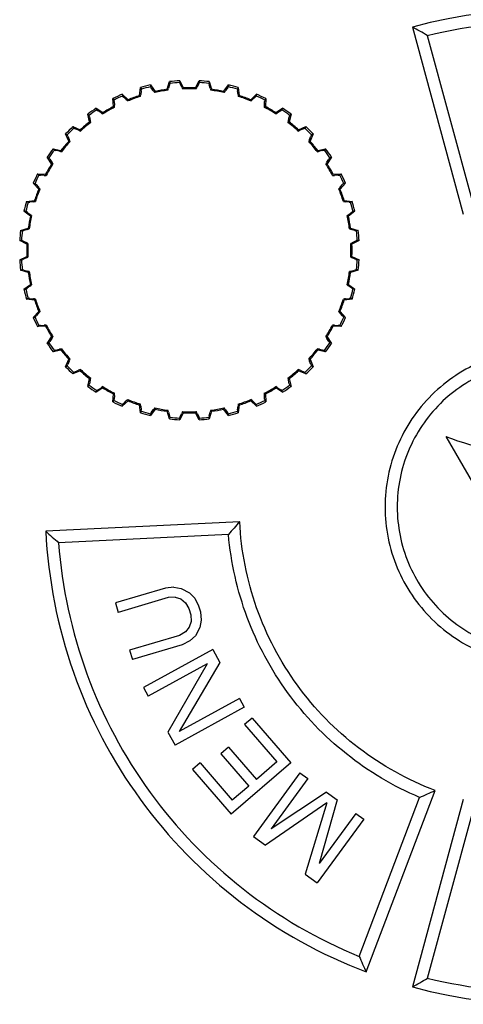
# Model space of a CAD drawing. Header units: millimetres. Extents: x -1 to 598, y -1 to 421.
# Tile 16 of 25: x 251.15 to 258.46, y 323.01 to 339.25. Entities that reach past the tile are written whole.
import ezdxf

# ---------------------------------------------------------------- set-up
doc = ezdxf.new("R2010")
doc.units = ezdxf.units.MM
doc.header["$LTSCALE"] = 32.67
doc.layers.get('0').update_dxf_attribs({"linetype": 'CONTINUOUS'})
doc.layers.add('CHAMFERS', color=7, linetype='CONTINUOUS')
doc.layers.add('ROUNDS', color=7, linetype='CONTINUOUS')

msp = doc.modelspace()

# ---------------------------------------------------------------- linework, layer by layer
at = {"color": 7, "linetype": 'CONTINUOUS'}
for p, q in [((253.3053, 338.1707), (253.3059, 338.1408)), ((253.3053, 338.1707), (253.3848, 338.0657)), ((253.5817, 338.1004), (253.6205, 338.2263)), ((253.6205, 338.2263), (253.6301, 338.1979)), ((253.7883, 338.241), (253.7837, 338.2114)), ((253.7883, 338.241), (253.8483, 338.1237)), ((254.0483, 338.1237), (254.1083, 338.241)), ((254.1083, 338.241), (254.1129, 338.2114)), ((254.2762, 338.2263), (254.2665, 338.1979)), ((254.2762, 338.2263), (254.3149, 338.1004)), ((254.5119, 338.0657), (254.5913, 338.1707)), ((254.5913, 338.1707), (254.5907, 338.1408)), ((252.8419, 338.0177), (252.8477, 337.9883)), ((252.8419, 338.0177), (252.9384, 337.928)), ((253.1263, 337.9964), (253.1426, 338.1271)), ((253.143, 337.9826), (253.1263, 337.9964)), ((253.1426, 338.1271), (253.157, 338.1009)), ((253.3773, 338.0454), (253.3848, 338.0657)), ((253.5957, 338.0839), (253.5817, 338.1004)), ((253.8374, 338.105), (253.8483, 338.1237)), ((254.0592, 338.105), (254.0483, 338.1237)), ((254.3009, 338.0839), (254.3149, 338.1004)), ((254.5194, 338.0454), (254.5119, 338.0657)), ((254.7541, 338.1271), (254.7396, 338.1009)), ((254.7537, 337.9826), (254.7703, 337.9964)), ((254.7541, 338.1271), (254.7703, 337.9964)), ((254.9583, 337.928), (255.0548, 338.0177)), ((255.0548, 338.0177), (255.0489, 337.9883)), ((252.6959, 337.8149), (252.6892, 337.9465)), ((252.6892, 337.9465), (252.708, 337.9231)), ((252.9345, 337.9067), (252.9384, 337.928)), ((254.9621, 337.9067), (254.9583, 337.928)), ((255.2075, 337.9465), (255.1887, 337.9231)), ((255.2075, 337.9465), (255.2008, 337.8149)), ((252.3035, 337.5614), (252.274, 337.6898)), ((252.274, 337.6898), (252.2966, 337.6701)), ((252.412, 337.7865), (252.4229, 337.7585)), ((252.412, 337.7865), (252.5226, 337.7149)), ((252.5225, 337.6933), (252.5226, 337.7149)), ((252.7146, 337.8042), (252.6959, 337.8149)), ((255.182, 337.8042), (255.2008, 337.8149)), ((255.374, 337.7149), (255.4846, 337.7865)), ((255.3741, 337.6933), (255.374, 337.7149)), ((255.4846, 337.7865), (255.4738, 337.7585)), ((255.6226, 337.6898), (255.5932, 337.5614)), ((255.6226, 337.6898), (255.6001, 337.6701)), ((252.3238, 337.5541), (252.3035, 337.5614)), ((255.5728, 337.5541), (255.5932, 337.5614)), ((251.961, 337.2436), (251.9097, 337.365)), ((251.9097, 337.365), (251.9354, 337.3495)), ((252.0289, 337.4841), (252.0444, 337.4585)), ((252.0289, 337.4841), (252.1502, 337.4329)), ((252.1539, 337.4115), (252.1502, 337.4329)), ((255.7428, 337.4115), (255.7464, 337.4329)), ((255.7464, 337.4329), (255.8677, 337.4841)), ((255.8677, 337.4841), (255.8522, 337.4585)), ((255.9869, 337.365), (255.9356, 337.2436)), ((255.9869, 337.365), (255.9613, 337.3495)), ((251.9823, 337.24), (251.961, 337.2436)), ((255.9143, 337.24), (255.9356, 337.2436)), ((251.7041, 337.1199), (251.7238, 337.0973)), ((251.7041, 337.1199), (251.8325, 337.0904)), ((251.8398, 337.0701), (251.8325, 337.0904)), ((256.0569, 337.0701), (256.0642, 337.0904)), ((256.0642, 337.0904), (256.1926, 337.1199)), ((256.1926, 337.1199), (256.1729, 337.0973)), ((251.679, 336.8712), (251.6074, 336.9818)), ((251.6074, 336.9818), (251.6354, 336.971)), ((251.7006, 336.8714), (251.679, 336.8712)), ((256.196, 336.8714), (256.2176, 336.8712)), ((256.2892, 336.9818), (256.2176, 336.8712)), ((256.2892, 336.9818), (256.2613, 336.971)), ((251.4474, 336.7047), (251.4708, 336.6859)), ((251.4474, 336.7047), (251.579, 336.698)), ((251.5897, 336.6792), (251.579, 336.698)), ((256.3069, 336.6792), (256.3176, 336.698)), ((256.3176, 336.698), (256.4492, 336.7047)), ((256.4492, 336.7047), (256.4259, 336.6859)), ((251.4659, 336.4555), (251.3762, 336.552)), ((251.3762, 336.552), (251.4056, 336.5462)), ((256.5204, 336.552), (256.4307, 336.4555)), ((256.5204, 336.552), (256.491, 336.5462)), ((251.4872, 336.4594), (251.4659, 336.4555)), ((256.4095, 336.4594), (256.4307, 336.4555)), ((251.2668, 336.2513), (251.3975, 336.2676)), ((251.2668, 336.2513), (251.293, 336.2369)), ((251.4113, 336.2509), (251.3975, 336.2676)), ((256.4853, 336.2509), (256.4991, 336.2676)), ((256.4991, 336.2676), (256.6299, 336.2513)), ((256.6299, 336.2513), (256.6036, 336.2369)), ((251.3282, 336.0091), (251.2231, 336.0886)), ((251.2231, 336.0886), (251.2531, 336.0879)), ((256.6735, 336.0886), (256.5684, 336.0091)), ((256.6735, 336.0886), (256.6435, 336.0879)), ((251.3485, 336.0166), (251.3282, 336.0091)), ((256.5481, 336.0166), (256.5684, 336.0091)), ((251.1676, 335.7734), (251.2935, 335.8121)), ((251.1676, 335.7734), (251.1959, 335.7638)), ((251.31, 335.7982), (251.2935, 335.8121)), ((256.5866, 335.7982), (256.6031, 335.8121)), ((256.6031, 335.8121), (256.7291, 335.7734)), ((256.7291, 335.7734), (256.7007, 335.7638)), ((251.1529, 335.6056), (251.1825, 335.6102)), ((251.2702, 335.5456), (251.1529, 335.6056)), ((251.2889, 335.5565), (251.2702, 335.5456)), ((256.6078, 335.5565), (256.6265, 335.5456)), ((256.7437, 335.6056), (256.6265, 335.5456)), ((256.7437, 335.6056), (256.7141, 335.6102)), ((251.1529, 335.2856), (251.2702, 335.3456)), ((251.1529, 335.2856), (251.1825, 335.281)), ((251.2889, 335.3347), (251.2702, 335.3456)), ((256.6078, 335.3347), (256.6265, 335.3456)), ((256.6265, 335.3456), (256.7437, 335.2856)), ((256.7437, 335.2856), (256.7141, 335.281)), ((251.1676, 335.1177), (251.1959, 335.1274)), ((251.2935, 335.079), (251.1676, 335.1177)), ((251.31, 335.093), (251.2935, 335.079)), ((256.5866, 335.093), (256.6031, 335.079)), ((256.7291, 335.1177), (256.6031, 335.079)), ((256.7291, 335.1177), (256.7007, 335.1274)), ((251.2231, 334.8026), (251.3282, 334.882)), ((251.2231, 334.8026), (251.2531, 334.8032)), ((251.3485, 334.8745), (251.3282, 334.882)), ((256.5481, 334.8745), (256.5684, 334.882)), ((256.5684, 334.882), (256.6735, 334.8026)), ((256.6735, 334.8026), (256.6435, 334.8032)), ((251.2668, 334.6398), (251.293, 334.6543)), ((251.3975, 334.6236), (251.2668, 334.6398)), ((251.4113, 334.6402), (251.3975, 334.6236)), ((256.4853, 334.6402), (256.4991, 334.6236)), ((256.6299, 334.6398), (256.4991, 334.6236)), ((256.6299, 334.6398), (256.6036, 334.6543)), ((251.3762, 334.3391), (251.4659, 334.4356)), ((251.4872, 334.4318), (251.4659, 334.4356)), ((256.4095, 334.4318), (256.4307, 334.4356)), ((256.4307, 334.4356), (256.5204, 334.3391)), ((251.3762, 334.3391), (251.4056, 334.3449)), ((256.5204, 334.3391), (256.491, 334.3449)), ((251.4474, 334.1864), (251.4708, 334.2052)), ((251.579, 334.1931), (251.4474, 334.1864)), ((251.5897, 334.2119), (251.579, 334.1931)), ((256.3069, 334.2119), (256.3176, 334.1931)), ((256.4492, 334.1864), (256.3176, 334.1931)), ((256.4492, 334.1864), (256.4259, 334.2052)), ((251.6074, 333.9093), (251.679, 334.0199)), ((251.7006, 334.0198), (251.679, 334.0199)), ((256.196, 334.0198), (256.2176, 334.0199)), ((256.2176, 334.0199), (256.2892, 333.9093)), ((251.6074, 333.9093), (251.6354, 333.9201)), ((251.8325, 333.8007), (251.7041, 333.7713)), ((251.7041, 333.7713), (251.7238, 333.7938)), ((251.8398, 333.8211), (251.8325, 333.8007)), ((256.0569, 333.8211), (256.0642, 333.8007)), ((256.1926, 333.7713), (256.0642, 333.8007)), ((256.1926, 333.7713), (256.1729, 333.7938)), ((256.2892, 333.9093), (256.2613, 333.9201)), ((251.9097, 333.5261), (251.961, 333.6475)), ((251.9823, 333.6511), (251.961, 333.6475)), ((255.9143, 333.6511), (255.9356, 333.6475)), ((255.9356, 333.6475), (255.9869, 333.5261)), ((251.9097, 333.5261), (251.9354, 333.5417)), ((252.1502, 333.4583), (252.0289, 333.407)), ((252.1539, 333.4796), (252.1502, 333.4583)), ((255.7428, 333.4796), (255.7464, 333.4583)), ((255.8677, 333.407), (255.7464, 333.4583)), ((255.9869, 333.5261), (255.9613, 333.5417)), ((252.0289, 333.407), (252.0444, 333.4326)), ((252.274, 333.2013), (252.3035, 333.3297)), ((252.3238, 333.337), (252.3035, 333.3297)), ((255.5728, 333.337), (255.5932, 333.3297)), ((255.5932, 333.3297), (255.6226, 333.2013)), ((255.8677, 333.407), (255.8522, 333.4326)), ((252.274, 333.2013), (252.2966, 333.221)), ((252.5226, 333.1762), (252.412, 333.1047)), ((252.412, 333.1047), (252.4229, 333.1326)), ((252.5225, 333.1979), (252.5226, 333.1762)), ((255.3741, 333.1979), (255.374, 333.1762)), ((255.4846, 333.1047), (255.374, 333.1762)), ((255.4846, 333.1047), (255.4738, 333.1326)), ((255.6226, 333.2013), (255.6001, 333.221)), ((252.6892, 332.9447), (252.6959, 333.0762)), ((252.6892, 332.9447), (252.708, 332.968)), ((252.7146, 333.0869), (252.6959, 333.0762)), ((252.9384, 332.9632), (252.8419, 332.8735)), ((252.9345, 332.9844), (252.9384, 332.9632)), ((254.9621, 332.9844), (254.9583, 332.9632)), ((255.0548, 332.8735), (254.9583, 332.9632)), ((255.182, 333.0869), (255.2008, 333.0762)), ((255.2075, 332.9447), (255.1887, 332.968)), ((255.2008, 333.0762), (255.2075, 332.9447)), ((252.8419, 332.8735), (252.8477, 332.9029)), ((253.143, 332.9086), (253.1263, 332.8947)), ((253.1426, 332.764), (253.1263, 332.8947)), ((253.3848, 332.8255), (253.3053, 332.7204)), ((253.3773, 332.8458), (253.3848, 332.8255)), ((253.5957, 332.8072), (253.5817, 332.7908)), ((253.6205, 332.6648), (253.5817, 332.7908)), ((254.3149, 332.7908), (254.2762, 332.6648)), ((254.3009, 332.8072), (254.3149, 332.7908)), ((254.5194, 332.8458), (254.5119, 332.8255)), ((254.5913, 332.7204), (254.5119, 332.8255)), ((254.7537, 332.9086), (254.7703, 332.8947)), ((254.7703, 332.8947), (254.7541, 332.764)), ((255.0548, 332.8735), (255.0489, 332.9029)), ((253.1426, 332.764), (253.157, 332.7903)), ((253.3053, 332.7204), (253.3059, 332.7504)), ((253.6205, 332.6648), (253.6301, 332.6932)), ((253.7883, 332.6501), (253.7837, 332.6798)), ((253.8483, 332.7674), (253.7883, 332.6501)), ((253.8374, 332.7861), (253.8483, 332.7674)), ((254.0592, 332.7861), (254.0483, 332.7674)), ((254.1083, 332.6501), (254.0483, 332.7674)), ((254.1083, 332.6501), (254.1129, 332.6798)), ((254.2762, 332.6648), (254.2665, 332.6932)), ((254.5913, 332.7204), (254.5907, 332.7504)), ((254.7541, 332.764), (254.7396, 332.7903)), ((258.1723, 332.376), (259.7723, 329.6048)), ((253.5534, 329.8756), (252.7314, 329.6315)), ((253.6937, 329.889), (253.5534, 329.8756)), ((253.6937, 329.889), (253.8151, 329.8685)), ((253.8151, 329.8685), (253.952, 329.7962)), ((253.5996, 329.7198), (252.7776, 329.4757)), ((253.7134, 329.7253), (253.5996, 329.7198)), ((253.7134, 329.7253), (253.8084, 329.697)), ((253.952, 329.7962), (254.0359, 329.7081)), ((254.0359, 329.7081), (254.101, 329.5861)), ((252.7314, 329.6315), (252.7776, 329.4757)), ((253.8084, 329.697), (253.8845, 329.6349)), ((253.8845, 329.6349), (253.9419, 329.5389)), ((254.101, 329.5861), (254.1318, 329.4823)), ((253.9419, 329.5389), (253.9727, 329.435)), ((253.9727, 329.435), (253.977, 329.3233)), ((254.1318, 329.4823), (254.1438, 329.3446)), ((253.9471, 329.2297), (253.883, 329.1541)), ((253.977, 329.3233), (253.9471, 329.2297)), ((254.1216, 329.225), (254.0464, 329.0897)), ((254.1438, 329.3446), (254.1216, 329.225)), ((253.7846, 329.0967), (252.9627, 328.8526)), ((253.883, 329.1541), (253.7846, 329.0967)), ((254.0464, 329.0897), (253.9558, 329.0062)), ((253.8309, 328.9409), (253.0089, 328.6968)), ((253.9558, 329.0062), (253.8309, 328.9409)), ((252.9627, 328.8526), (253.0089, 328.6968)), ((254.3344, 328.8615), (253.1934, 328.2385)), ((254.3344, 328.8615), (254.4512, 328.6475)), ((254.2423, 328.6261), (253.2713, 328.0958)), ((254.2423, 328.6261), (253.5958, 327.5016)), ((254.4512, 328.6475), (253.7804, 327.5098)), ((253.1934, 328.2385), (253.2713, 328.0958)), ((254.7757, 328.0533), (253.7804, 327.5098)), ((254.7757, 328.0533), (254.8536, 327.9107)), ((254.8536, 327.9107), (253.7126, 327.2876)), ((254.9835, 327.7329), (254.8578, 327.6246)), ((254.8578, 327.6246), (255.388, 327.009)), ((254.9835, 327.7329), (255.6197, 326.9941)), ((253.5958, 327.5016), (253.7126, 327.2876)), ((254.5931, 327.2538), (254.4674, 327.1455)), ((254.4674, 327.1455), (254.9269, 326.6119)), ((254.5931, 327.2538), (255.0526, 326.7202)), ((254.1242, 326.9929), (253.9984, 326.8846)), ((254.1242, 326.9929), (254.6544, 326.3772)), ((255.6197, 326.9941), (254.6347, 326.1458)), ((255.388, 327.009), (255.0526, 326.7202)), ((253.9984, 326.8846), (254.6347, 326.1458)), ((255.7697, 326.8305), (255.0035, 325.7803)), ((255.7697, 326.8305), (255.901, 326.7347)), ((255.901, 326.7347), (255.2978, 325.908)), ((254.9269, 326.6119), (254.6544, 326.3772)), ((256.2073, 326.5112), (255.2978, 325.908)), ((256.2073, 326.5112), (256.3823, 326.3835)), ((256.2133, 326.3356), (255.2004, 325.6366)), ((256.2133, 326.3356), (255.8567, 325.1577)), ((256.3823, 326.3835), (256.0854, 325.3333)), ((256.6886, 326.16), (256.0854, 325.3333)), ((256.6886, 326.16), (256.8199, 326.0642)), ((256.8199, 326.0642), (256.0536, 325.0141)), ((255.0035, 325.7803), (255.2004, 325.6366)), ((255.8567, 325.1577), (256.0536, 325.0141))]:
    msp.add_line(p, q, dxfattribs=at)
for centre, radius, start, end in [((253.9483, 335.4456), 2.8, 103.27583, 106.72417), ((253.9483, 335.4456), 2.8, 93.27583, 96.72417), ((253.9483, 335.4456), 2.8, 83.27583, 86.72417), ((253.9483, 335.4456), 2.8, 73.27583, 76.72417), ((253.9483, 335.4456), 2.8, 113.27583, 116.72417), ((253.9483, 335.4456), 2.68, 107.8616, 112.1384), ((253.9483, 335.4456), 2.68, 97.8616, 102.1384), ((253.9483, 335.4456), 2.68, 87.8616, 92.1384), ((253.9483, 335.4456), 2.68, 77.8616, 82.1384), ((253.9483, 335.4456), 2.68, 67.8616, 72.1384), ((253.9483, 335.4456), 2.8, 63.27583, 66.72417), ((253.9483, 335.4456), 2.8, 123.27583, 126.72417), ((253.9483, 335.4456), 2.68, 117.8616, 122.1384), ((253.9483, 335.4456), 2.68, 57.8616, 62.1384), ((253.9483, 335.4456), 2.8, 53.27583, 56.72417), ((253.9483, 335.4456), 2.68, 127.8616, 132.1384), ((253.9483, 335.4456), 2.68, 47.8616, 52.1384), ((253.9483, 335.4456), 2.8, 133.27583, 136.72417), ((253.9483, 335.4456), 2.8, 43.27583, 46.72417), ((253.9483, 335.4456), 2.68, 137.8616, 142.1384), ((253.9483, 335.4456), 2.68, 37.8616, 42.1384), ((253.9483, 335.4456), 2.8, 143.27583, 146.72417), ((253.9483, 335.4456), 2.8, 33.27583, 36.72417), ((253.9483, 335.4456), 2.68, 147.8616, 152.1384), ((253.9483, 335.4456), 2.68, 27.8616, 32.1384), ((253.9483, 335.4456), 2.8, 153.27583, 156.72417), ((253.9483, 335.4456), 2.8, 23.27583, 26.72417), ((253.9483, 335.4456), 2.68, 157.8616, 162.1384), ((253.9483, 335.4456), 2.68, 17.8616, 22.1384), ((253.9483, 335.4456), 2.8, 163.27583, 166.72417), ((253.9483, 335.4456), 2.8, 13.27583, 16.72417), ((253.9483, 335.4456), 2.68, 167.8616, 172.1384), ((253.9483, 335.4456), 2.68, 7.8616, 12.1384), ((253.9483, 335.4456), 2.8, 173.27583, 176.72417), ((253.9483, 335.4456), 2.8, 3.27583, 6.72417), ((253.9483, 335.4456), 2.68, 177.8616, 182.1384), ((253.9483, 335.4456), 2.68, 357.8616, 2.1384), ((253.9483, 335.4456), 2.8, 183.27583, 186.72417), ((253.9483, 335.4456), 2.8, 353.27583, 356.72417), ((253.9483, 335.4456), 2.68, 187.8616, 192.1384), ((253.9483, 335.4456), 2.68, 347.8616, 352.1384), ((253.9483, 335.4456), 2.8, 193.27583, 196.72417), ((253.9483, 335.4456), 2.8, 343.27583, 346.72417), ((253.9483, 335.4456), 2.68, 197.8616, 202.1384), ((253.9483, 335.4456), 2.68, 337.8616, 342.1384), ((253.9483, 335.4456), 2.8, 203.27583, 206.72417), ((253.9483, 335.4456), 2.8, 333.27583, 336.72417), ((253.9483, 335.4456), 2.68, 207.8616, 212.1384), ((253.9483, 335.4456), 2.68, 327.8616, 332.1384), ((253.9483, 335.4456), 2.8, 213.27583, 216.72417), ((253.9483, 335.4456), 2.68, 217.8616, 222.1384), ((253.9483, 335.4456), 2.68, 317.8616, 322.1384), ((253.9483, 335.4456), 2.8, 323.27583, 326.72417), ((253.9483, 335.4456), 2.8, 223.27583, 226.72417), ((253.9483, 335.4456), 2.68, 227.8616, 232.1384), ((253.9483, 335.4456), 2.68, 307.8616, 312.1384), ((253.9483, 335.4456), 2.8, 313.27583, 316.72417), ((253.9483, 335.4456), 2.8, 233.27583, 236.72417), ((253.9483, 335.4456), 2.68, 237.8616, 242.1384), ((253.9483, 335.4456), 2.68, 297.8616, 302.1384), ((253.9483, 335.4456), 2.8, 303.27583, 306.72417), ((253.9483, 335.4456), 2.68, 247.8616, 252.1384), ((253.9483, 335.4456), 2.68, 287.8616, 292.1384), ((253.9483, 335.4456), 2.8, 243.27583, 246.72417), ((253.9483, 335.4456), 2.68, 257.8616, 262.1384), ((253.9483, 335.4456), 2.68, 277.8616, 282.1384), ((253.9483, 335.4456), 2.8, 293.27583, 296.72417), ((253.9483, 335.4456), 2.8, 253.27583, 256.72417), ((253.9483, 335.4456), 2.8, 263.27583, 266.72417), ((253.9483, 335.4456), 2.68, 267.8616, 272.1384), ((253.9483, 335.4456), 2.8, 273.27583, 276.72417), ((253.9483, 335.4456), 2.8, 283.27583, 286.72417), ((259.7723, 336.4748), 4.4, 248.67631, 291.32369)]:
    msp.add_arc(centre, radius, start, end, dxfattribs=at)
at = {"layer": 'CHAMFERS', "color": 7, "linetype": 'CONTINUOUS'}
for p, q in [((257.6218, 339.1266), (258.461, 336.0386)), ((257.8679, 338.9875), (258.6026, 336.2828)), ((254.7783, 330.9697), (251.5821, 330.8136)), ((254.592, 330.7601), (251.7941, 330.6234)), ((256.861, 323.5478), (257.9971, 326.5393)), ((256.7459, 323.8044), (257.7405, 326.4245)), ((258.461, 326.3886), (257.6218, 323.3006)), ((258.6026, 326.1443), (257.8679, 323.4396))]:
    msp.add_line(p, q, dxfattribs=at)
for centre, radius, start, end in [((259.7723, 331.2136), 8.1999, 38.79584, 105.20408), ((246.6776, 319.4689), 22.4989, 60.17369, 60.89351), ((265.662, 321.1121), 14.6843, 137.83243, 138.92623), ((266.8821, 347.6602), 22.7575, 227.7543, 228.47144), ((251.8952, 339.8363), 14.6303, 293.54896, 294.64995), ((259.7723, 331.2136), 8.2, 254.79598, 321.20397), ((277.6859, 333.0436), 22.8877, 203.80827, 204.5122), ((246.692, 342.9339), 22.4706, 299.10452, 299.82523)]:
    msp.add_arc(centre, radius, start, end, dxfattribs=at)
for points, knots in [([(257.8679, 338.9875), (258.5839, 339.1631), (260.073, 339.3157), (262.2776, 338.9233), (264.2905, 337.9439), (265.4046, 336.9454), (265.8801, 336.3829)], [0, 0, 0, 0, 0.2500474, 0.5001458, 0.7501444, 1, 1, 1, 1]), ([(259.7723, 333.8137), (259.4401, 333.8143), (258.7608, 333.6812), (257.8943, 333.1092), (257.3089, 332.2399), (257.1038, 331.2121), (257.31, 330.1847), (257.8959, 329.3164), (258.762, 328.7456), (259.4405, 328.6128), (259.7723, 328.6135)], [0, 0, 0, 0, 0.122809, 0.2485253, 0.3743567, 0.5001819, 0.6259816, 0.7517612, 0.8773434, 1, 1, 1, 1]), ([(259.7723, 333.6149), (259.4656, 333.6155), (258.8384, 333.4925), (258.0386, 332.9642), (257.4984, 332.1613), (257.3091, 331.2122), (257.4994, 330.2635), (258.0402, 329.4616), (258.8396, 328.9344), (259.466, 328.8116), (259.7723, 328.8123)], [0, 0, 0, 0, 0.122805, 0.2484935, 0.3743333, 0.5001847, 0.6260106, 0.751799, 0.8773541, 1, 1, 1, 1]), ([(257.9971, 326.5393), (257.5475, 326.7099), (256.6925, 327.1854), (255.6706, 328.2329), (254.9898, 329.5287), (254.8014, 330.489), (254.7781, 330.9696)], [0, 0, 0, 0, 0.2498002, 0.4999509, 0.750008, 1, 1, 1, 1]), ([(251.582, 330.8135), (251.621, 330.0249), (251.929, 328.4499), (253.0455, 326.3261), (254.7204, 324.6079), (256.1228, 323.8286), (256.861, 323.5478)], [0, 0, 0, 0, 0.2501178, 0.5000791, 0.7498192, 1, 1, 1, 1]), ([(257.7405, 326.4245), (257.3107, 326.6069), (256.4955, 327.0919), (255.514, 328.1178), (254.8418, 329.3689), (254.6326, 330.2945), (254.5919, 330.7601)], [0, 0, 0, 0, 0.2496065, 0.4999025, 0.7501334, 1, 1, 1, 1]), ([(251.7941, 330.6234), (251.8486, 329.8881), (252.1635, 328.4244), (253.2171, 326.4485), (254.7699, 324.8353), (256.0636, 324.0834), (256.7459, 323.8044)], [0, 0, 0, 0, 0.2500325, 0.5001538, 0.7500257, 1, 1, 1, 1]), ([(265.8801, 326.0443), (265.404, 325.4811), (264.2889, 324.4819), (262.2748, 323.5029), (260.0709, 323.1116), (258.5831, 323.2642), (257.8679, 323.4396)], [0, 0, 0, 0, 0.2501417, 0.5002649, 0.7502331, 1, 1, 1, 1])]:
    msp.add_open_spline(points, degree=3, knots=knots, dxfattribs=at)
at = {"layer": 'ROUNDS', "color": 7, "linetype": 'CONTINUOUS'}
for p, q in [((253.6229, 338.1735), (253.6057, 338.1166)), ((253.6229, 338.1735), (253.6301, 338.1979)), ((253.7837, 338.2114), (253.7951, 338.1886)), ((253.8219, 338.1355), (253.7951, 338.1886)), ((254.1016, 338.1886), (254.0747, 338.1355)), ((254.1016, 338.1886), (254.1129, 338.2114)), ((254.2665, 338.1979), (254.2737, 338.1735)), ((254.2909, 338.1166), (254.2737, 338.1735)), ((252.8477, 337.9883), (252.8661, 337.9707)), ((253.1542, 338.0756), (253.1471, 338.0165)), ((253.1542, 338.0756), (253.157, 338.1009)), ((253.3059, 338.1408), (253.3211, 338.1203)), ((253.3567, 338.0727), (253.3211, 338.1203)), ((254.5756, 338.1203), (254.5399, 338.0727)), ((254.5756, 338.1203), (254.5907, 338.1408)), ((254.7396, 338.1009), (254.7425, 338.0756)), ((254.7495, 338.0165), (254.7425, 338.0756)), ((255.0305, 337.9707), (255.0489, 337.9883)), ((252.7095, 337.8977), (252.708, 337.9231)), ((252.7095, 337.8977), (252.7128, 337.8383)), ((252.9095, 337.93), (252.8661, 337.9707)), ((255.0305, 337.9707), (254.9871, 337.93)), ((255.1838, 337.8383), (255.1871, 337.8977)), ((255.1887, 337.9231), (255.1871, 337.8977)), ((252.3026, 337.6453), (252.2966, 337.6701)), ((252.4229, 337.7585), (252.4441, 337.7445)), ((252.4939, 337.7119), (252.4441, 337.7445)), ((255.4525, 337.7445), (255.4028, 337.7119)), ((255.4525, 337.7445), (255.4738, 337.7585)), ((255.6001, 337.6701), (255.5941, 337.6453)), ((252.3026, 337.6453), (252.3161, 337.5874)), ((255.5805, 337.5874), (255.5941, 337.6453)), ((251.9456, 337.3261), (251.9354, 337.3495)), ((252.0444, 337.4585), (252.0678, 337.4483)), ((252.1224, 337.4249), (252.0678, 337.4483)), ((255.8289, 337.4483), (255.7742, 337.4249)), ((255.8289, 337.4483), (255.8522, 337.4585)), ((255.9613, 337.3495), (255.9511, 337.3261)), ((251.9456, 337.3261), (251.969, 337.2715)), ((255.9277, 337.2715), (255.9511, 337.3261)), ((251.7238, 337.0973), (251.7485, 337.0913)), ((251.8065, 337.0778), (251.7485, 337.0913)), ((256.1481, 337.0913), (256.0902, 337.0778)), ((256.1481, 337.0913), (256.1729, 337.0973)), ((251.6494, 336.9498), (251.6354, 336.971)), ((251.6494, 336.9498), (251.682, 336.9)), ((256.2146, 336.9), (256.2472, 336.9498)), ((256.2613, 336.971), (256.2472, 336.9498)), ((251.4232, 336.5277), (251.4056, 336.5462)), ((251.4232, 336.5277), (251.4639, 336.4844)), ((251.4708, 336.6859), (251.4962, 336.6844)), ((251.5556, 336.681), (251.4962, 336.6844)), ((256.4005, 336.6844), (256.3411, 336.681)), ((256.4005, 336.6844), (256.4259, 336.6859)), ((256.4328, 336.4844), (256.4735, 336.5277)), ((256.491, 336.5462), (256.4735, 336.5277)), ((251.293, 336.2369), (251.3183, 336.2397)), ((251.3774, 336.2468), (251.3183, 336.2397)), ((256.5783, 336.2397), (256.5193, 336.2468)), ((256.5783, 336.2397), (256.6036, 336.2369)), ((251.2736, 336.0728), (251.2531, 336.0879)), ((251.2736, 336.0728), (251.3212, 336.0372)), ((256.5754, 336.0372), (256.623, 336.0728)), ((256.6435, 336.0879), (256.623, 336.0728)), ((251.1959, 335.7638), (251.2204, 335.771)), ((251.2773, 335.7882), (251.2204, 335.771)), ((256.6763, 335.771), (256.6193, 335.7882)), ((256.6763, 335.771), (256.7007, 335.7638)), ((251.2053, 335.5988), (251.1825, 335.6102)), ((251.2053, 335.5988), (251.2584, 335.572)), ((256.6382, 335.572), (256.6913, 335.5988)), ((256.7141, 335.6102), (256.6913, 335.5988)), ((251.1825, 335.281), (251.2053, 335.2923)), ((251.2584, 335.3192), (251.2053, 335.2923)), ((256.6913, 335.2923), (256.6382, 335.3192)), ((256.6913, 335.2923), (256.7141, 335.281)), ((251.2204, 335.1202), (251.1959, 335.1274)), ((251.2204, 335.1202), (251.2773, 335.103)), ((256.6193, 335.103), (256.6763, 335.1202)), ((256.7007, 335.1274), (256.6763, 335.1202)), ((251.2531, 334.8032), (251.2736, 334.8183)), ((251.3212, 334.854), (251.2736, 334.8183)), ((256.623, 334.8183), (256.5754, 334.854)), ((256.623, 334.8183), (256.6435, 334.8032)), ((251.3183, 334.6514), (251.293, 334.6543)), ((251.3183, 334.6514), (251.3774, 334.6444)), ((256.5193, 334.6444), (256.5783, 334.6514)), ((256.6036, 334.6543), (256.5783, 334.6514)), ((251.4056, 334.3449), (251.4232, 334.3634)), ((251.4639, 334.4068), (251.4232, 334.3634)), ((256.4735, 334.3634), (256.4328, 334.4068)), ((256.4735, 334.3634), (256.491, 334.3449)), ((251.4962, 334.2068), (251.4708, 334.2052)), ((251.4962, 334.2068), (251.5556, 334.2101)), ((256.3411, 334.2101), (256.4005, 334.2068)), ((256.4259, 334.2052), (256.4005, 334.2068)), ((251.6354, 333.9201), (251.6494, 333.9414)), ((251.682, 333.9911), (251.6494, 333.9414)), ((256.2472, 333.9414), (256.2146, 333.9911)), ((256.2472, 333.9414), (256.2613, 333.9201)), ((251.7485, 333.7998), (251.7238, 333.7938)), ((251.7485, 333.7998), (251.8065, 333.8134)), ((256.0902, 333.8134), (256.1481, 333.7998)), ((256.1729, 333.7938), (256.1481, 333.7998)), ((251.969, 333.6197), (251.9456, 333.565)), ((255.9511, 333.565), (255.9277, 333.6197)), ((251.9354, 333.5417), (251.9456, 333.565)), ((252.0678, 333.4428), (252.0444, 333.4326)), ((252.0678, 333.4428), (252.1224, 333.4662)), ((255.7742, 333.4662), (255.8289, 333.4428)), ((255.8522, 333.4326), (255.8289, 333.4428)), ((255.9511, 333.565), (255.9613, 333.5417)), ((252.3161, 333.3037), (252.3026, 333.2458)), ((255.5941, 333.2458), (255.5805, 333.3037)), ((252.2966, 333.221), (252.3026, 333.2458)), ((252.4441, 333.1467), (252.4229, 333.1326)), ((252.4441, 333.1467), (252.4939, 333.1792)), ((255.4028, 333.1792), (255.4525, 333.1467)), ((255.4738, 333.1326), (255.4525, 333.1467)), ((255.5941, 333.2458), (255.6001, 333.221)), ((252.708, 332.968), (252.7095, 332.9934)), ((252.7128, 333.0528), (252.7095, 332.9934)), ((252.8661, 332.9204), (252.9095, 332.9611)), ((254.9871, 332.9611), (255.0305, 332.9204)), ((255.1871, 332.9934), (255.1838, 333.0528)), ((255.1871, 332.9934), (255.1887, 332.968)), ((252.8661, 332.9204), (252.8477, 332.9029)), ((253.1471, 332.8746), (253.1542, 332.8156)), ((253.157, 332.7903), (253.1542, 332.8156)), ((253.3211, 332.7709), (253.3567, 332.8185)), ((254.5399, 332.8185), (254.5756, 332.7709)), ((254.7425, 332.8156), (254.7396, 332.7903)), ((254.7425, 332.8156), (254.7495, 332.8746)), ((255.0489, 332.9029), (255.0305, 332.9204)), ((253.3211, 332.7709), (253.3059, 332.7504)), ((253.6057, 332.7746), (253.6229, 332.7176)), ((253.6301, 332.6932), (253.6229, 332.7176)), ((253.7951, 332.7026), (253.7837, 332.6798)), ((253.7951, 332.7026), (253.8219, 332.7557)), ((254.0747, 332.7557), (254.1016, 332.7026)), ((254.1129, 332.6798), (254.1016, 332.7026)), ((254.2737, 332.7176), (254.2665, 332.6932)), ((254.2737, 332.7176), (254.2909, 332.7746)), ((254.5907, 332.7504), (254.5756, 332.7709))]:
    msp.add_line(p, q, dxfattribs=at)
for centre, radius, start, end in [((253.9483, 335.4456), 2.7707, 93.40568, 96.59432), ((253.9483, 335.4456), 2.7707, 83.40568, 86.59432), ((253.9483, 335.4456), 2.7707, 113.40568, 116.59432), ((244.9841, 338.9985), 8.2218, 352.90218, 353.1403), ((253.9483, 335.4456), 2.7707, 103.40568, 106.59432), ((258.8992, 342.2246), 6.9252, 216.83741, 217.12012), ((253.9483, 335.4456), 2.6618, 97.61178, 102.38822), ((245.7373, 340.5011), 8.2218, 342.90218, 343.1403), ((260.0012, 341.2619), 6.9252, 206.83741, 207.12012), ((253.9483, 335.4456), 2.6618, 87.61178, 92.38822), ((246.7399, 341.8502), 8.2218, 332.90218, 333.1403), ((260.9192, 340.1225), 6.9252, 196.83741, 197.12012), ((253.9483, 335.4456), 2.6618, 77.61178, 82.38822), ((247.9616, 343.0046), 8.2218, 322.90218, 323.1403), ((253.9483, 335.4456), 2.7707, 73.40568, 76.59432), ((261.6255, 338.841), 6.9252, 186.83741, 187.12012), ((253.9483, 335.4456), 2.7707, 63.40568, 66.59432), ((244.5034, 337.3879), 8.2218, 2.90218, 3.1403), ((257.6468, 342.9814), 6.9252, 226.83741, 227.12012), ((253.9483, 335.4456), 2.6618, 107.61178, 112.38822), ((253.9483, 335.4456), 2.6618, 67.61178, 72.38822), ((249.3651, 343.9293), 8.2218, 312.90218, 313.1403), ((262.0984, 337.4563), 6.9252, 176.83741, 177.12012), ((253.9483, 335.4456), 2.7707, 123.40568, 126.59432), ((256.2821, 343.5091), 6.9252, 236.83741, 237.12012), ((253.9483, 335.4456), 2.6618, 117.61178, 122.38822), ((253.9483, 335.4456), 2.6618, 57.61178, 62.38822), ((250.908, 344.5963), 8.2218, 302.90218, 303.1403), ((253.9483, 335.4456), 2.7707, 53.40568, 56.59432), ((253.9483, 335.4456), 2.6618, 127.61178, 132.38822), ((244.3096, 335.7183), 8.2218, 12.90218, 13.1403), ((262.3238, 336.0105), 6.9252, 166.83741, 167.12012), ((253.9483, 335.4456), 2.6618, 47.61178, 52.38822), ((253.9483, 335.4456), 2.7707, 133.40568, 136.59432), ((254.8464, 343.7919), 6.9252, 246.83741, 247.12012), ((252.5432, 344.9852), 8.2218, 292.90218, 293.1403), ((253.9483, 335.4456), 2.7707, 43.40568, 46.59432), ((253.9483, 335.4456), 2.6618, 137.61178, 142.38822), ((244.4086, 334.0404), 8.2218, 22.90218, 23.1403), ((262.2946, 334.5475), 6.9252, 156.83741, 157.12012), ((253.9483, 335.4456), 2.6618, 37.61178, 42.38822), ((253.9483, 335.4456), 2.7707, 143.40568, 146.59432), ((253.3834, 343.821), 6.9252, 256.83741, 257.12012), ((254.2211, 345.0843), 8.2218, 282.90218, 283.1403), ((253.9483, 335.4456), 2.7707, 33.40568, 36.59432), ((253.9483, 335.4456), 2.6618, 147.61178, 152.38822), ((244.7976, 332.4052), 8.2218, 32.90218, 33.1403), ((262.0119, 333.1118), 6.9252, 146.83741, 147.12012), ((253.9483, 335.4456), 2.6618, 27.61178, 32.38822), ((253.9483, 335.4456), 2.7707, 153.40568, 156.59432), ((251.9376, 343.5957), 6.9252, 266.83741, 267.12012), ((255.8907, 344.8905), 8.2218, 272.90218, 273.1403), ((253.9483, 335.4456), 2.7707, 23.40568, 26.59432), ((253.9483, 335.4456), 2.6618, 157.61178, 162.38822), ((245.4645, 330.8624), 8.2218, 42.90218, 43.1403), ((261.4841, 331.747), 6.9252, 136.83741, 137.12012), ((253.9483, 335.4456), 2.6618, 17.61178, 22.38822), ((253.9483, 335.4456), 2.7707, 163.40568, 166.59432), ((250.5529, 343.1227), 6.9252, 276.83741, 277.12012), ((257.5013, 344.4098), 8.2218, 262.90218, 263.1403), ((253.9483, 335.4456), 2.7707, 13.40568, 16.59432), ((246.3893, 329.4588), 8.2218, 52.90218, 53.1403), ((260.7274, 330.4947), 6.9252, 126.83741, 127.12012), ((253.9483, 335.4456), 2.6618, 167.61178, 172.38822), ((253.9483, 335.4456), 2.6618, 7.61178, 12.38822), ((253.9483, 335.4456), 2.7707, 173.40568, 176.59432), ((249.2714, 342.4165), 6.9252, 286.83741, 287.12012), ((259.0039, 343.6566), 8.2218, 252.90218, 253.1403), ((253.9483, 335.4456), 2.7707, 3.40568, 6.59432), ((247.5437, 328.2372), 8.2218, 62.90218, 63.1403), ((253.9483, 335.4456), 2.6618, 177.61178, 182.38822), ((259.7647, 329.3927), 6.9252, 116.83741, 117.12012), ((253.9483, 335.4456), 2.6618, 357.61178, 2.38822), ((253.9483, 335.4456), 2.7707, 183.40568, 186.59432), ((248.1319, 341.4984), 6.9252, 296.83741, 297.12012), ((260.3529, 342.654), 8.2218, 242.90218, 243.1403), ((253.9483, 335.4456), 2.7707, 353.40568, 356.59432), ((248.8927, 327.2345), 8.2218, 72.90218, 73.1403), ((253.9483, 335.4456), 2.6618, 187.61178, 192.38822), ((253.9483, 335.4456), 2.6618, 347.61178, 352.38822), ((258.6253, 328.4747), 6.9252, 106.83741, 107.12012), ((253.9483, 335.4456), 2.7707, 193.40568, 196.59432), ((247.1692, 340.3965), 6.9252, 306.83741, 307.12012), ((261.5073, 341.4323), 8.2218, 232.90218, 233.1403), ((253.9483, 335.4456), 2.7707, 343.40568, 346.59432), ((250.3954, 326.4814), 8.2218, 82.90218, 83.1403), ((253.9483, 335.4456), 2.6618, 197.61178, 202.38822), ((253.9483, 335.4456), 2.6618, 337.61178, 342.38822), ((257.3437, 327.7684), 6.9252, 96.83741, 97.12012), ((246.4125, 339.1441), 6.9252, 316.83741, 317.12012), ((262.4321, 340.0287), 8.2218, 222.90218, 223.1403), ((253.9483, 335.4456), 2.7707, 203.40568, 206.59432), ((253.9483, 335.4456), 2.7707, 333.40568, 336.59432), ((252.006, 326.0006), 8.2218, 92.90218, 93.1403), ((253.9483, 335.4456), 2.6618, 207.61178, 212.38822), ((253.9483, 335.4456), 2.6618, 327.61178, 332.38822), ((255.959, 327.2954), 6.9252, 86.83741, 87.12012), ((245.8848, 337.7793), 6.9252, 326.83741, 327.12012), ((263.0991, 338.4859), 8.2218, 212.90218, 213.1403), ((253.9483, 335.4456), 2.7707, 213.40568, 216.59432), ((253.6756, 325.8068), 8.2218, 102.90218, 103.1403), ((253.9483, 335.4456), 2.6618, 217.61178, 222.38822), ((253.9483, 335.4456), 2.6618, 317.61178, 322.38822), ((254.5132, 327.0701), 6.9252, 76.83741, 77.12012), ((253.9483, 335.4456), 2.7707, 323.40568, 326.59432), ((245.602, 336.3437), 6.9252, 336.83741, 337.12012), ((263.488, 336.8507), 8.2218, 202.90218, 203.1403), ((253.9483, 335.4456), 2.7707, 223.40568, 226.59432), ((255.3535, 325.9059), 8.2218, 112.90218, 113.1403), ((253.9483, 335.4456), 2.6618, 227.61178, 232.38822), ((253.9483, 335.4456), 2.6618, 307.61178, 312.38822), ((253.0502, 327.0993), 6.9252, 66.83741, 67.12012), ((253.9483, 335.4456), 2.7707, 313.40568, 316.59432), ((245.5729, 334.8807), 6.9252, 346.83741, 347.12012), ((263.5871, 335.1728), 8.2218, 192.90218, 193.1403), ((253.9483, 335.4456), 2.7707, 233.40568, 236.59432), ((256.9887, 326.2948), 8.2218, 122.90218, 123.1403), ((253.9483, 335.4456), 2.6618, 237.61178, 242.38822), ((253.9483, 335.4456), 2.6618, 297.61178, 302.38822), ((251.6146, 327.382), 6.9252, 56.83741, 57.12012), ((253.9483, 335.4456), 2.7707, 303.40568, 306.59432), ((253.9483, 335.4456), 2.7707, 243.40568, 246.59432), ((245.7982, 333.4349), 6.9252, 356.83741, 357.12012), ((258.5315, 326.9618), 8.2218, 132.90218, 133.1403), ((253.9483, 335.4456), 2.6618, 247.61178, 252.38822), ((253.9483, 335.4456), 2.6618, 287.61178, 292.38822), ((250.2498, 327.9098), 6.9252, 46.83741, 47.12012), ((253.9483, 335.4456), 2.7707, 293.40568, 296.59432), ((263.3933, 333.5032), 8.2218, 182.90218, 183.1403), ((246.2712, 332.0502), 6.9252, 6.83741, 7.12012), ((259.9351, 327.8865), 8.2218, 142.90218, 143.1403), ((253.9483, 335.4456), 2.6618, 257.61178, 262.38822), ((246.9774, 330.7686), 6.9252, 16.83741, 17.12012), ((262.1594, 330.39), 8.2218, 162.90218, 163.1403), ((253.9483, 335.4456), 2.6618, 277.61178, 282.38822), ((248.9974, 328.6665), 6.9252, 36.83741, 37.12012), ((262.9125, 331.8926), 8.2218, 172.90218, 173.1403), ((253.9483, 335.4456), 2.7707, 253.40568, 256.59432), ((253.9483, 335.4456), 2.7707, 263.40568, 266.59432), ((261.1567, 329.041), 8.2218, 152.90218, 153.1403), ((253.9483, 335.4456), 2.6618, 267.61178, 272.38822), ((247.8954, 329.6292), 6.9252, 26.83741, 27.12012), ((253.9483, 335.4456), 2.7707, 273.40568, 276.59432), ((253.9483, 335.4456), 2.7707, 283.40568, 286.59432)]:
    msp.add_arc(centre, radius, start, end, dxfattribs=at)

doc.saveas('drawing.dxf')
